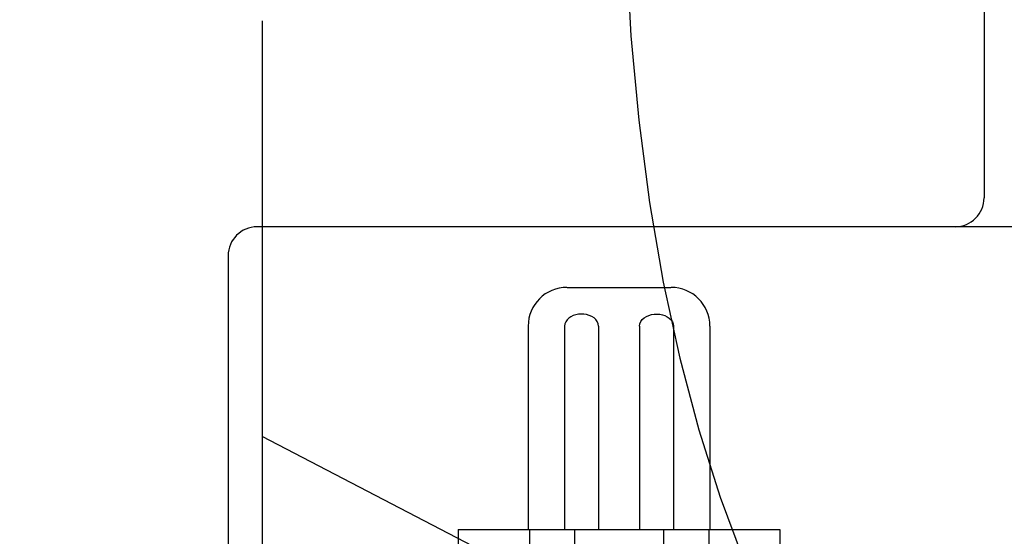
# Model space of a CAD drawing. Header units: inches. Extents: x 0 to 215, y 0 to 139.
# Tile 105 of 117: x 127.563 to 128.071, y 52.341 to 52.608. Entities that reach past the tile are written whole.
import ezdxf

# ---------------------------------------------------------------- set-up
doc = ezdxf.new("R2010")
doc.units = ezdxf.units.IN
doc.header["$LTSCALE"] = 11.804375
doc.header["$MEASUREMENT"] = 0
doc.linetypes.add('HIDDEN', pattern=[0.2, 0.1, -0.1])
doc.layers.add('DEFAULT_2', color=8, linetype='HIDDEN')

msp = doc.modelspace()

# ---------------------------------------------------------------- linework, layer by layer
at = {"layer": 'DEFAULT_2', "color": 8, "linetype": 'HIDDEN'}
for p, q in [((127.68823, 54.96802), (127.68823, 49.46751)), ((127.56323, 54.43502), (127.56323, 50.00051)), ((128.06073, 52.67334), (128.06073, 52.51584)), ((128.24573, 52.50084), (127.68573, 52.50084)), ((127.67073, 52.48584), (127.67073, 51.51584)), ((127.84564, 52.46959), (127.89919, 52.46959)), ((127.82554, 52.44959), (127.82554, 52.34459)), ((127.84433, 52.44959), (127.84433, 52.34459)), ((127.86179, 52.44959), (127.86179, 52.34459)), ((127.88303, 52.44959), (127.88303, 52.34459)), ((127.9005, 52.44959), (127.9005, 52.34459)), ((127.91929, 52.44959), (127.91929, 52.34459)), ((127.81323, 52.32772), (127.68823, 52.39272)), ((127.78941, 52.34459), (127.78941, 52.18834)), ((127.78943, 52.34459), (127.9554, 52.34459)), ((127.82618, 52.34459), (127.82618, 52.18834)), ((127.84947, 52.34459), (127.84947, 52.18834)), ((127.89535, 52.34459), (127.89535, 52.18834)), ((127.91865, 52.34459), (127.91865, 52.18834)), ((127.95541, 52.34459), (127.95541, 52.18834))]:
    msp.add_line(p, q, dxfattribs=at)
for points in [[(127.87526, 52.68834), (127.87608, 52.64367), (127.87851, 52.59939), (127.88254, 52.55582), (127.88812, 52.51336), (127.89519, 52.47234), (127.90368, 52.43311), (127.91349, 52.396), (127.9245, 52.36132), (127.93658, 52.32935), (127.94957, 52.30033), (127.96329, 52.27451), (127.97757, 52.25197), (127.99216, 52.23293), (128.00703, 52.21721), (128.02194, 52.20493), (128.03706, 52.19592), (128.05257, 52.19027), (128.06824, 52.18834)], [(127.86179, 52.44959), (127.86163, 52.45079), (127.86119, 52.45189), (127.86045, 52.45293), (127.85948, 52.45384), (127.85834, 52.45458), (127.85706, 52.45515), (127.85569, 52.45555), (127.85427, 52.45578), (127.85283, 52.45583), (127.85141, 52.45573), (127.85005, 52.45546), (127.84875, 52.45503), (127.84756, 52.45445), (127.8465, 52.45373), (127.84561, 52.45286), (127.84492, 52.45186), (127.8445, 52.45078), (127.84433, 52.44959)], [(127.88303, 52.44959), (127.8832, 52.45079), (127.88364, 52.45189), (127.88438, 52.45293), (127.88534, 52.45384), (127.88648, 52.45458), (127.88776, 52.45515), (127.88913, 52.45555), (127.89056, 52.45578), (127.89199, 52.45583), (127.89341, 52.45573), (127.89478, 52.45546), (127.89607, 52.45503), (127.89727, 52.45445), (127.89833, 52.45373), (127.89922, 52.45286), (127.8999, 52.45186), (127.90032, 52.45078), (127.9005, 52.44959)]]:
    msp.add_lwpolyline(points, dxfattribs=at)
for centre, radius, start, end in [((128.04573, 52.51584), 0.015, 270, 360), ((127.68573, 52.48584), 0.015, 90, 180), ((127.84554, 52.44959), 0.02, 90, 180), ((127.89929, 52.44959), 0.02, 0, 90)]:
    msp.add_arc(centre, radius, start, end, dxfattribs=at)

doc.saveas('drawing.dxf')
